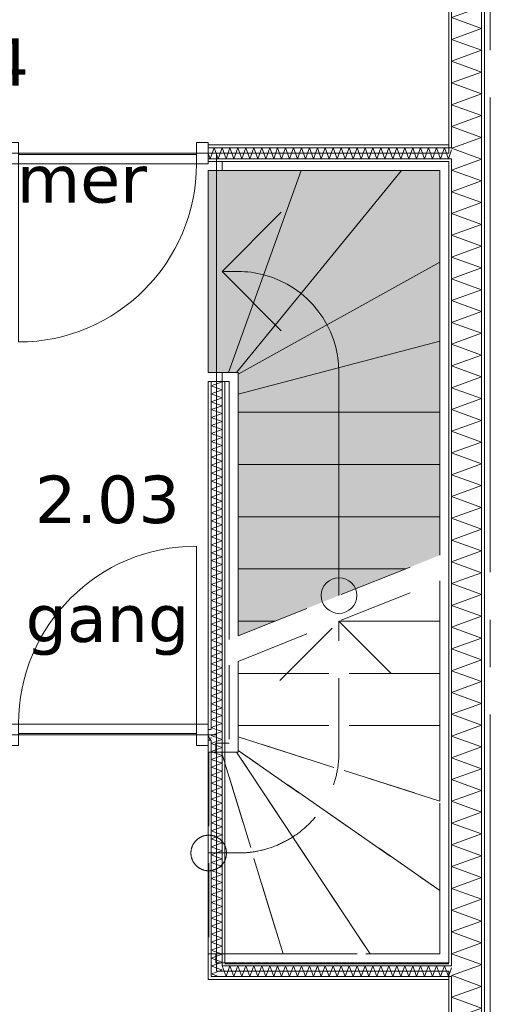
# Model space of a CAD drawing. Header units: millimetres. Extents: x -14925 to 266687, y -3550 to 35834.
# Tile 24 of 244: x 7016 to 9000, y 1530 to 5678. Entities that reach past the tile are written whole.
import ezdxf
from ezdxf.enums import TextEntityAlignment as Align

# ---------------------------------------------------------------- set-up
doc = ezdxf.new("R2010")
doc.units = ezdxf.units.MM
doc.header["$MEASUREMENT"] = 0
doc.linetypes.add('B0204', pattern=[2600, 2000, -200, 200, -200])
doc.linetypes.add('B0701', pattern=[468.239987, 311.999989, -156.239998])
for name, color, linetype in [('24 Trappen', 7, 'Continuous'), ('24 Trappen Afdek-arcering', 7, 'Continuous'), ('A Stramien', 7, 'Continuous'), ('New_22 C Binnenwanden', 7, 'Continuous'), ('New_22 C Binnenwanden Deuren', 7, 'Continuous'), ('New_22 C Binnenwanden Doorsnede-arcering', 7, 'Continuous'), ('New_22 C Binnenwanden Laagscheidingslijnen', 7, 'Continuous'), ('New_Z Gebruiksopp', 7, 'Continuous'), ('New_Z Gebruiksopp Zone omranding', 7, 'Continuous'), ('New_Z Gebruiksopp Zone tekst', 7, 'Continuous')]:
    doc.layers.add(name, color=color, linetype=linetype)
doc.styles.add('GENERATED_STYLE_1', font='verdana.ttf')
doc.styles.add('GENERATED_STYLE_2', font='verdana.ttf')
pattern_1 = [(270, (0, 0), (100, 0), [])]
pattern_2 = [(90, (0, 0), (-100, 0), [])]
pattern_3 = [(180, (0, 0), (0, 100), [])]

# ---------------------------------------------------------------- blocks, each defined once
blk = doc.blocks.new('gang_2.03_6_3', base_point=(7386, 3890))
at = {"layer": 'New_Z Gebruiksopp Zone tekst', "color": 2, "lineweight": 0}
for tag, style, p in [('DUMMY_941', 'GENERATED_STYLE_1', (7386, 3827.9)), ('DUMMY_942', 'GENERATED_STYLE_2', (7386, 3330.7))]:
    blk.add_attdef(tag, text='', height=200, dxfattribs=dict(at, style=style)).set_placement(p, align=Align.TOP_LEFT)
for tag, style, p in [('ROOM_NUMBER', 'GENERATED_STYLE_1', (7386, 3757.1)), ('ROOM_NAME', 'GENERATED_STYLE_2', (7386, 3256.4))]:
    blk.add_attdef(tag, text='', height=200, dxfattribs=dict(at, style=style)).set_placement(p, align=Align.TOP_CENTER)
blk = doc.blocks.new('slaapkamer_2.04_14_3', base_point=(6750, 5732.5))
at = {"layer": 'New_Z Gebruiksopp Zone tekst', "color": 2, "lineweight": 0}
for tag, style, p in [('DUMMY_941', 'GENERATED_STYLE_1', (6750, 5670.4)), ('DUMMY_942', 'GENERATED_STYLE_2', (6750, 5173.2))]:
    blk.add_attdef(tag, text='', height=200, dxfattribs=dict(at, style=style)).set_placement(p, align=Align.TOP_LEFT)
for tag, style, p in [('ROOM_NUMBER', 'GENERATED_STYLE_1', (6750, 5599.6)), ('ROOM_NAME', 'GENERATED_STYLE_2', (6750, 5107.3))]:
    blk.add_attdef(tag, text='', height=200, dxfattribs=dict(at, style=style)).set_placement(p, align=Align.TOP_CENTER)
blk = doc.blocks.new('Stair_2_3')
at = {"layer": '24 Trappen Afdek-arcering', "linetype": 'Continuous', "lineweight": 0, "true_color": 0xffffff}
for points in [[(7811, 4192), (7869, 4192), (7895.9, 4192), (8203, 5042), (7869, 5042), (7811, 5042)], [(8203, 5042), (7895.9, 4192), (7929.9, 4192), (8626.2, 5042)], [(8626.2, 5042), (7929.9, 4192), (7937, 4192), (7937, 4184.9), (8787, 4655.6), (8787, 5042)], [(7937, 4184.9), (7937, 4100.2), (8787, 4323.2), (8787, 4655.6)], [(7937, 4023.9), (8787, 4023.9), (8787, 4323.2), (7937, 4100.2)], [(7937, 4023.9), (7937, 3803.9), (8787, 3803.9), (8787, 4023.9)], [(7937, 3803.9), (7937, 3583.9), (8787, 3583.9), (8787, 3803.9)], [(7937, 3583.9), (7937, 3363.9), (8642.7, 3363.9), (8787, 3421.6), (8787, 3583.9)], [(7937, 3363.9), (7937, 3143.9), (8092.7, 3143.9), (8642.7, 3363.9)], [(7937, 3081.6), (8092.7, 3143.9), (7937, 3143.9)]]:
    blk.add_hatch(color=7, dxfattribs=at).paths.add_polyline_path(points)
at = {"layer": '24 Trappen', "color": 9, "linetype": 'Continuous', "lineweight": 0}
for p, q in [((8825, 5080), (7869, 5080)), ((7869, 5080), (7869, 5042)), ((8825, 3436.8), (8825, 5080)), ((7869, 5042), (7811, 5042)), ((7811, 5042), (7811, 4192)), ((7869, 5042), (8787, 5042)), ((8203, 5042), (7869, 5042)), ((8203, 5042), (7895.9, 4192)), ((7895.9, 4192), (8203, 5042)), ((8626.2, 5042), (7929.9, 4192)), ((7929.9, 4192), (8626.2, 5042)), ((8626.2, 5042), (8203, 5042)), ((8787, 5042), (8626.2, 5042)), ((8787, 5042), (8787, 3421.6)), ((8787, 4655.6), (8787, 5042)), ((7869, 4617), (8119, 4867)), ((8787, 4655.6), (7937, 4184.9)), ((7937, 4184.9), (8787, 4655.6)), ((8787, 4323.2), (8787, 4655.6)), ((7937, 4617), (7869, 4617)), ((8119, 4367), (7869, 4617)), ((8787, 4323.2), (7937, 4100.2)), ((7937, 4100.2), (8787, 4323.2)), ((8787, 4023.9), (8787, 4323.2)), ((7811, 4192), (7869, 4192)), ((7937, 4192), (7869, 4192)), ((7869, 4192), (7869, 4154)), ((7869, 4192), (7895.9, 4192)), ((7895.9, 4192), (7929.9, 4192)), ((7929.9, 4192), (7937, 4192)), ((7937, 3081.6), (7937, 4192)), ((7937, 4192), (7937, 4184.9)), ((8362, 3251.6), (8362, 4192)), ((7869, 4154), (7899, 4154)), ((7899, 4154), (7899, 3066.4)), ((7937, 4184.9), (7937, 4100.2)), ((7937, 4100.2), (7937, 4023.9)), ((8787, 4023.9), (7937, 4023.9)), ((7937, 4023.9), (7937, 3803.9)), ((7937, 4023.9), (8787, 4023.9)), ((8787, 3803.9), (8787, 4023.9)), ((8787, 3803.9), (7937, 3803.9)), ((7937, 3803.9), (7937, 3583.9)), ((7937, 3803.9), (8787, 3803.9)), ((8787, 3583.9), (8787, 3803.9)), ((8787, 3583.9), (7937, 3583.9)), ((7937, 3583.9), (7937, 3363.9)), ((7937, 3583.9), (8787, 3583.9)), ((8787, 3421.6), (8787, 3583.9)), ((8642.7, 3363.9), (7937, 3363.9)), ((7937, 3363.9), (7937, 3143.9)), ((7937, 3363.9), (8642.7, 3363.9)), ((8092.7, 3143.9), (7937, 3143.9)), ((7937, 3143.9), (7937, 3081.6)), ((7937, 3143.9), (8092.7, 3143.9))]:
    blk.add_line(p, q, dxfattribs=at)
at = {"layer": '24 Trappen', "color": 9, "linetype": 'B0701', "lineweight": 0}
for p, q in [((7937, 3081.6), (8787, 3421.6)), ((8825, 1704), (8825, 3329.1)), ((7937, 2973.9), (8787, 3313.9)), ((8787, 3313.9), (8787, 1742)), ((8787, 3143.9), (8787, 3313.9)), ((8112, 2893.9), (8362, 3143.9)), ((8787, 3143.9), (8362, 3143.9)), ((8362, 3143.9), (8787, 3143.9)), ((8362, 2592), (8362, 3143.9)), ((8362, 3143.9), (8612, 2893.9)), ((8787, 2923.9), (8787, 3143.9)), ((7899, 2958.7), (7899, 2630)), ((7937, 2592), (7937, 2973.9)), ((7937, 2973.9), (7937, 2923.9)), ((8787, 2923.9), (7937, 2923.9)), ((7937, 2923.9), (7937, 2703.9)), ((7937, 2923.9), (8787, 2923.9)), ((8787, 2703.9), (8787, 2923.9)), ((8787, 2703.9), (7937, 2703.9)), ((7937, 2703.9), (7937, 2656)), ((7937, 2703.9), (8787, 2703.9)), ((8787, 2386), (8787, 2703.9)), ((8787, 2386), (7937, 2656)), ((7937, 2656), (7937, 2599.1)), ((7937, 2656), (8787, 2386)), ((7899, 2630), (7842.9, 2630)), ((7842.9, 2630), (7842.9, 2592)), ((7866.9, 2592), (7812.9, 2592)), ((7812.9, 2592), (7812.9, 1742)), ((7842.9, 2592), (7937, 2592)), ((8126.6, 1742), (7866.9, 2592)), ((7866.9, 2592), (8126.6, 1742)), ((7929.9, 2592), (7866.9, 2592)), ((8493, 1742), (7929.9, 2592)), ((7929.9, 2592), (8493, 1742)), ((7937, 2592), (7929.9, 2592)), ((8787, 2008.7), (7937, 2599.1)), ((7937, 2599.1), (7937, 2592)), ((7937, 2599.1), (8787, 2008.7)), ((8787, 2008.7), (8787, 2386)), ((7812.9, 2167), (7937, 2167)), ((8787, 1742), (8787, 2008.7)), ((7812.9, 1742), (8126.6, 1742)), ((8787, 1742), (7842.9, 1742)), ((7842.9, 1742), (7842.9, 1704)), ((7842.9, 1704), (8825, 1704)), ((8126.6, 1742), (8493, 1742)), ((8493, 1742), (8787, 1742))]:
    blk.add_line(p, q, dxfattribs=at)
at = {"layer": '24 Trappen', "color": 9, "linetype": 'Continuous', "lineweight": 0}
for centre, radius, start, end in [((7937, 4192), 425, 75.3544, 90), ((7937, 4192), 425, 0, 75.3544), ((8362, 3251.6), 75, 0, 180), ((8362, 3251.6), 75, 180, 0)]:
    blk.add_arc(centre, radius, start, end, dxfattribs=at)
at = {"layer": '24 Trappen', "color": 9, "linetype": 'B0701', "lineweight": 0}
for centre, radius, start, end in [((7937, 2592), 425, 277.9125, 0), ((7812.9, 2167), 75, 0, 180), ((7812.9, 2167), 75, 180, 0), ((7937, 2592), 425, 270, 277.9125)]:
    blk.add_arc(centre, radius, start, end, dxfattribs=at)
blk = doc.blocks.new('*X168')
at = {"layer": 'New_22 C Binnenwanden Doorsnede-arcering', "color": 7, "linetype": 'Continuous', "lineweight": 0}
for p, q in [((8842.6, 6877), (8963, 6833.2)), ((8837, 6787.3), (8963, 6833.2)), ((8837, 6787.3), (8963, 6741.5)), ((8837, 6695.6), (8963, 6741.5)), ((8837, 6695.6), (8963, 6649.7)), ((8837, 6603.9), (8963, 6649.7)), ((8837, 6603.9), (8963, 6558)), ((8837, 6512.2), (8963, 6558)), ((8837, 6512.2), (8963, 6466.3)), ((8837, 6420.4), (8963, 6466.3)), ((8837, 6420.4), (8963, 6374.6)), ((8837, 6328.7), (8963, 6374.6)), ((8837, 6328.7), (8963, 6282.9)), ((8837, 6237), (8963, 6282.9)), ((8837, 6237), (8963, 6191.1)), ((8837, 6145.3), (8963, 6191.1)), ((8837, 6145.3), (8963, 6099.4)), ((8837, 6053.6), (8963, 6099.4)), ((8837, 6053.6), (8963, 6007.7)), ((8837, 5961.8), (8963, 6007.7)), ((8837, 5961.8), (8963, 5916)), ((8837, 5870.1), (8963, 5916)), ((8837, 5870.1), (8963, 5824.3)), ((8837, 5778.4), (8963, 5824.3)), ((8837, 5778.4), (8963, 5732.5)), ((8837, 5686.7), (8963, 5732.5)), ((8837, 5686.7), (8963, 5640.8)), ((8837, 5595), (8963, 5640.8)), ((8837, 5595), (8963, 5549.1)), ((8837, 5503.2), (8963, 5549.1)), ((8837, 5503.2), (8963, 5457.4)), ((8837, 5411.5), (8963, 5457.4)), ((8837, 5411.5), (8963, 5365.6)), ((8837, 5319.8), (8963, 5365.6)), ((8837, 5319.8), (8963, 5273.9)), ((8837, 5228.1), (8963, 5273.9)), ((8837, 5228.1), (8963, 5182.2)), ((8841.5, 5138), (8963, 5182.2))]:
    blk.add_line(p, q, dxfattribs=at)
blk = doc.blocks.new('*X169')
at = {"layer": 'New_22 C Binnenwanden Doorsnede-arcering', "color": 7, "linetype": 'Continuous', "lineweight": 0}
for q in [(8841.5, 5138), (8958.8, 5092)]:
    blk.add_line((8837, 5136.3), q, dxfattribs=at)
blk = doc.blocks.new('*X170')
at = {"layer": 'New_22 C Binnenwanden Doorsnede-arcering', "color": 7, "linetype": 'Continuous', "lineweight": 0}
for p, q in [((8837, 5044.6), (8963, 5090.5)), ((8958.8, 5092), (8963, 5090.5)), ((8837, 5044.6), (8963, 4998.8)), ((8837, 4952.9), (8963, 4998.8)), ((8837, 4952.9), (8963, 4907)), ((8837, 4861.2), (8963, 4907)), ((8837, 4861.2), (8963, 4815.3)), ((8837, 4769.5), (8963, 4815.3)), ((8837, 4769.5), (8963, 4723.6)), ((8837, 4677.7), (8963, 4723.6)), ((8837, 4677.7), (8963, 4631.9)), ((8837, 4586), (8963, 4631.9)), ((8837, 4586), (8963, 4540.2)), ((8837, 4494.3), (8963, 4540.2)), ((8837, 4494.3), (8963, 4448.4)), ((8837, 4402.6), (8963, 4448.4)), ((8837, 4402.6), (8963, 4356.7)), ((8837, 4310.9), (8963, 4356.7)), ((8837, 4310.9), (8963, 4265)), ((8837, 4219.1), (8963, 4265)), ((8837, 4219.1), (8963, 4173.3)), ((8837, 4127.4), (8963, 4173.3)), ((8837, 4127.4), (8963, 4081.6)), ((8837, 4035.7), (8963, 4081.6)), ((8837, 4035.7), (8963, 3989.8)), ((8837, 3944), (8963, 3989.8)), ((8837, 3944), (8963, 3898.1)), ((8837, 3852.3), (8963, 3898.1)), ((8837, 3852.3), (8963, 3806.4)), ((8837, 3760.5), (8963, 3806.4)), ((8837, 3760.5), (8963, 3714.7)), ((8837, 3668.8), (8963, 3714.7)), ((8837, 3668.8), (8963, 3623)), ((8837, 3577.1), (8963, 3623)), ((8837, 3577.1), (8963, 3531.2)), ((8837, 3485.4), (8963, 3531.2)), ((8837, 3485.4), (8963, 3439.5)), ((8837, 3393.7), (8963, 3439.5)), ((8837, 3393.7), (8963, 3347.8)), ((8837, 3301.9), (8963, 3347.8)), ((8837, 3301.9), (8963, 3256.1)), ((8837, 3210.2), (8963, 3256.1)), ((8837, 3210.2), (8963, 3164.4)), ((8837, 3118.5), (8963, 3164.4)), ((8837, 3118.5), (8963, 3072.6)), ((8837, 3026.8), (8963, 3072.6)), ((8837, 3026.8), (8963, 2980.9)), ((8837, 2935.1), (8963, 2980.9)), ((8837, 2935.1), (8963, 2889.2)), ((8837, 2843.3), (8963, 2889.2)), ((8837, 2843.3), (8963, 2797.5)), ((8837, 2751.6), (8963, 2797.5)), ((8837, 2751.6), (8963, 2705.8)), ((8837, 2659.9), (8963, 2705.8)), ((8837, 2659.9), (8963, 2614)), ((8837, 2568.2), (8963, 2614)), ((8837, 2568.2), (8963, 2522.3)), ((8837, 2476.5), (8963, 2522.3)), ((8837, 2476.5), (8963, 2430.6)), ((8837, 2384.7), (8963, 2430.6)), ((8837, 2384.7), (8963, 2338.9)), ((8837, 2293), (8963, 2338.9)), ((8837, 2293), (8963, 2247.2)), ((8837, 2201.3), (8963, 2247.2)), ((8837, 2201.3), (8963, 2155.4)), ((8837, 2109.6), (8963, 2155.4)), ((8837, 2109.6), (8963, 2063.7)), ((8837, 2017.9), (8963, 2063.7)), ((8837, 2017.9), (8963, 1972)), ((8837, 1926.1), (8963, 1972)), ((8837, 1926.1), (8963, 1880.3)), ((8837, 1834.4), (8963, 1880.3)), ((8837, 1834.4), (8963, 1788.5)), ((8837, 1742.7), (8963, 1788.5)), ((8837, 1742.7), (8963, 1696.8)), ((8949.7, 1692), (8963, 1696.8))]:
    blk.add_line(p, q, dxfattribs=at)
blk = doc.blocks.new('*X171')
at = {"layer": 'New_22 C Binnenwanden Doorsnede-arcering', "color": 7, "linetype": 'Continuous', "lineweight": 0}
for q in [(8949.7, 1692), (8850.7, 1646)]:
    blk.add_line((8837, 1651), q, dxfattribs=at)
blk = doc.blocks.new('*X172')
at = {"layer": 'New_22 C Binnenwanden Doorsnede-arcering', "color": 7, "linetype": 'Continuous', "lineweight": 0}
for p, q in [((8850.7, 1646), (8963, 1605.1)), ((8837, 1559.2), (8963, 1605.1)), ((8837, 1559.2), (8963, 1513.4)), ((8837, 1467.5), (8963, 1513.4)), ((8837, 1467.5), (8963, 1421.7)), ((8837, 1375.8), (8963, 1421.7)), ((8837, 1375.8), (8963, 1329.9)), ((8837, 1284.1), (8963, 1329.9)), ((8837, 1284.1), (8963, 1238.2)), ((8837, 1192.4), (8963, 1238.2)), ((8837, 1192.4), (8963, 1146.5)), ((8837, 1100.6), (8963, 1146.5)), ((8837, 1100.6), (8963, 1054.8)), ((8837, 1008.9), (8963, 1054.8)), ((8837, 1008.9), (8963, 963.1)), ((8837, 917.2), (8963, 963.1)), ((8837, 917.2), (8963, 871.3)), ((8837, 825.5), (8963, 871.3)), ((8837, 825.5), (8963, 779.6)), ((8837, 733.8), (8963, 779.6)), ((8837, 733.8), (8963, 687.9)), ((8837, 642), (8963, 687.9)), ((8837, 642), (8963, 596.2)), ((8837, 550.3), (8963, 596.2)), ((8837, 550.3), (8963, 504.5)), ((8837, 458.6), (8963, 504.5)), ((8837, 458.6), (8963, 412.7)), ((8853.8, 373), (8963, 412.7))]:
    blk.add_line(p, q, dxfattribs=at)
blk = doc.blocks.new('Wall_11_3', base_point=(8825, 400))
at = {"layer": 'New_22 C Binnenwanden Doorsnede-arcering', "linetype": 'Continuous', "lineweight": 0, "true_color": 0x000000}
h = blk.add_hatch(dxfattribs=at)
h.set_pattern_fill('325_Houtachtig_plaatmate_E2', color=18, style=0, pattern_type=2)
h.set_pattern_definition(pattern_1)
h.paths.add_polyline_path([(8975, 77), (8975, 7173), (8963, 7173), (8963, 77)])
h = blk.add_hatch(dxfattribs=at)
h.set_pattern_fill('325_Houtachtig_plaatmate_E2', color=18, style=0, pattern_type=2)
h.set_pattern_definition(pattern_1)
h.paths.add_polyline_path([(8837, 5150), (8837, 6862), (8829.5, 6862), (8825, 6850), (8825, 5150)])
h = blk.add_hatch(dxfattribs=at)
h.set_pattern_fill('325_Houtachtig_plaatmate_E2', color=18, style=0, pattern_type=2)
h.set_pattern_definition(pattern_1)
h.paths.add_polyline_path([(8837, 5138), (8837, 5150), (8825, 5150), (8825, 5138)])
h = blk.add_hatch(dxfattribs=at)
h.set_pattern_fill('325_Houtachtig_plaatmate_E2', color=18, style=0, pattern_type=2)
h.set_pattern_definition(pattern_1)
h.paths.add_polyline_path([(8837, 5080), (8837, 5092), (8825, 5092), (8825, 5080)])
h = blk.add_hatch(dxfattribs=at)
h.set_pattern_fill('325_Houtachtig_plaatmate_E2', color=18, style=0, pattern_type=2)
h.set_pattern_definition(pattern_1)
h.paths.add_polyline_path([(8837, 1704), (8837, 5080), (8825, 5080), (8825, 1704)])
h = blk.add_hatch(dxfattribs=at)
h.set_pattern_fill('325_Houtachtig_plaatmate_E2', color=18, style=0, pattern_type=2)
h.set_pattern_definition(pattern_1)
h.paths.add_polyline_path([(8837, 1692), (8837, 1704), (8825, 1704), (8825, 1692)])
h = blk.add_hatch(dxfattribs=at)
h.set_pattern_fill('325_Houtachtig_plaatmate_E2', color=18, style=0, pattern_type=2)
h.set_pattern_definition(pattern_1)
h.paths.add_polyline_path([(8837, 1634), (8837, 1646), (8825, 1646), (8825, 1634)])
h = blk.add_hatch(dxfattribs=at)
h.set_pattern_fill('325_Houtachtig_plaatmate_E2', color=18, style=0, pattern_type=2)
h.set_pattern_definition(pattern_1)
h.paths.add_polyline_path([(8837, 388), (8837, 1634), (8825, 1634), (8825, 400), (8829.5, 388)])
at = {"layer": 'New_22 C Binnenwanden', "color": 1, "linetype": 'Continuous', "lineweight": 0, "flags": 128}
for points in [[(8975, 77), (8975, 7173)], [(8825, 6850), (8825, 5150)], [(8825, 5080), (8825, 1704)], [(8825, 1634), (8825, 400)]]:
    blk.add_lwpolyline(points, dxfattribs=at)
at = {"layer": 'New_22 C Binnenwanden Laagscheidingslijnen', "color": 1, "linetype": 'Continuous', "lineweight": 0}
for p, q in [((8837, 6862), (8837, 5138)), ((8963, 6877), (8963, 373)), ((8837, 5138), (8825, 5138)), ((8825, 5092), (8837, 5092)), ((8837, 5092), (8837, 1692)), ((8837, 1692), (8825, 1692)), ((8825, 1646), (8837, 1646)), ((8837, 1646), (8837, 388))]:
    blk.add_line(p, q, dxfattribs=at)
at = {"layer": 'New_22 C Binnenwanden', "color": 1, "lineweight": 0}
for name in ['*X168', '*X169', '*X170', '*X171', '*X172']:
    blk.add_blockref(name, (0, 0), dxfattribs=at)
blk = doc.blocks.new('*X208')
at = {"layer": 'New_22 C Binnenwanden Doorsnede-arcering', "color": 7, "linetype": 'Continuous', "lineweight": 0}
for p in [(7811, 2663.5), (7823, 2653.5)]:
    blk.add_line(p, (7818.8, 2642), dxfattribs=at)
blk = doc.blocks.new('D1 bl 26[2]_3')
at = {"layer": 'New_22 C Binnenwanden Deuren', "color": 7, "linetype": 'Continuous', "lineweight": 0}
for p, q in [((7761, 2710), (7761, 3460)), ((7011, 2710), (6961, 2710)), ((6961, 2710), (6961, 2620)), ((6961, 2700), (6961, 2688)), ((7011, 2620), (7011, 2710)), ((7011, 2710), (7761, 2710)), ((7011, 2670), (7011, 2710)), ((7811, 2710), (7761, 2710)), ((7761, 2710), (7761, 2620)), ((7761, 2710), (7761, 2670)), ((7811, 2620), (7811, 2710)), ((7811, 2700), (7811, 2688)), ((6961, 2688), (6961, 2642)), ((7761, 2670), (7011, 2670)), ((7811, 2688), (7811, 2642)), ((6961, 2642), (6961, 2630)), ((6961, 2620), (7011, 2620)), ((7761, 2620), (7811, 2620)), ((7811, 2642), (7811, 2630))]:
    blk.add_line(p, q, dxfattribs=at)
blk.add_arc((7761, 2710), 750, 90, 180, dxfattribs=at)
blk = doc.blocks.new('Wall_17_3', base_point=(4675, 2665))
at = {"layer": 'New_22 C Binnenwanden', "color": 1, "linetype": 'Continuous', "lineweight": 0}
for p, q in [((7811, 2700), (7811, 2688)), ((7811, 2688), (7811, 2642)), ((7811, 2642), (7811, 2630))]:
    blk.add_line(p, q, dxfattribs=at)
at = {"layer": 'New_22 C Binnenwanden Laagscheidingslijnen', "color": 1, "linetype": 'Continuous', "lineweight": 0}
for p, q in [((7823, 2688), (7811, 2688)), ((7811, 2642), (7823, 2642))]:
    blk.add_line(p, q, dxfattribs=at)
at = {"layer": 'New_22 C Binnenwanden', "color": 1, "lineweight": 0}
blk.add_blockref('*X208', (0, 0), dxfattribs=at)
at = {"layer": 'New_22 C Binnenwanden Deuren', "color": 7, "linetype": 'Continuous', "lineweight": 0}
blk.add_blockref('D1 bl 26[2]_3', (0, 0), dxfattribs=at)
blk = doc.blocks.new('*X306')
at = {"layer": 'New_22 C Binnenwanden Doorsnede-arcering', "color": 7, "linetype": 'Continuous', "lineweight": 0}
for p, q in [((7869, 1674.3), (7841.1, 1664.1)), ((7869, 1674.3), (7856, 1679)), ((7854.7, 1646), (7831.4, 1654.4))]:
    blk.add_line(p, q, dxfattribs=at)
blk = doc.blocks.new('*X307')
at = {"layer": 'New_22 C Binnenwanden Doorsnede-arcering', "color": 7, "linetype": 'Continuous', "lineweight": 0}
for p, q in [((7825.7, 1692), (7823, 1691)), ((7856, 1679), (7823, 1691)), ((7841.1, 1664.1), (7823, 1657.5)), ((7831.4, 1654.4), (7823, 1657.5))]:
    blk.add_line(p, q, dxfattribs=at)
blk = doc.blocks.new('*X308')
at = {"layer": 'New_22 C Binnenwanden Doorsnede-arcering', "color": 7, "linetype": 'Continuous', "lineweight": 0}
for p, q in [((7859.8, 2642), (7823, 2628.6)), ((7869, 2611.9), (7823, 2628.6)), ((7869, 2611.9), (7823, 2595.1)), ((7869, 2578.4), (7823, 2595.1)), ((7869, 2578.4), (7823, 2561.6)), ((7869, 2544.9), (7823, 2561.6)), ((7869, 2544.9), (7823, 2528.1)), ((7869, 2511.4), (7823, 2528.1)), ((7869, 2511.4), (7823, 2494.7)), ((7869, 2477.9), (7823, 2494.7)), ((7869, 2477.9), (7823, 2461.2)), ((7869, 2444.4), (7823, 2461.2)), ((7869, 2444.4), (7823, 2427.7)), ((7869, 2410.9), (7823, 2427.7)), ((7869, 2410.9), (7823, 2394.2)), ((7869, 2377.5), (7823, 2394.2)), ((7869, 2377.5), (7823, 2360.7)), ((7869, 2344), (7823, 2360.7)), ((7869, 2344), (7823, 2327.2)), ((7869, 2310.5), (7823, 2327.2)), ((7869, 2310.5), (7823, 2293.7)), ((7869, 2277), (7823, 2293.7)), ((7869, 2277), (7823, 2260.3)), ((7869, 2243.5), (7823, 2260.3)), ((7869, 2243.5), (7823, 2226.8)), ((7869, 2210), (7823, 2226.8)), ((7869, 2210), (7823, 2193.3)), ((7869, 2176.5), (7823, 2193.3)), ((7869, 2176.5), (7823, 2159.8)), ((7869, 2143.1), (7823, 2159.8)), ((7869, 2143.1), (7823, 2126.3)), ((7869, 2109.6), (7823, 2126.3)), ((7869, 2109.6), (7823, 2092.8)), ((7869, 2076.1), (7823, 2092.8)), ((7869, 2076.1), (7823, 2059.3)), ((7869, 2042.6), (7823, 2059.3)), ((7869, 2042.6), (7823, 2025.9)), ((7869, 2009.1), (7823, 2025.9)), ((7869, 2009.1), (7823, 1992.4)), ((7869, 1975.6), (7823, 1992.4)), ((7869, 1975.6), (7823, 1958.9)), ((7869, 1942.1), (7823, 1958.9)), ((7869, 1942.1), (7823, 1925.4)), ((7869, 1908.7), (7823, 1925.4)), ((7869, 1908.7), (7823, 1891.9)), ((7869, 1875.2), (7823, 1891.9)), ((7869, 1875.2), (7823, 1858.4)), ((7869, 1841.7), (7823, 1858.4)), ((7869, 1841.7), (7823, 1824.9)), ((7869, 1808.2), (7823, 1824.9)), ((7869, 1808.2), (7823, 1791.5)), ((7869, 1774.7), (7823, 1791.5)), ((7869, 1774.7), (7823, 1758)), ((7869, 1741.2), (7823, 1758)), ((7869, 1741.2), (7823, 1724.5)), ((7869, 1707.7), (7823, 1724.5)), ((7869, 1707.7), (7825.7, 1692))]:
    blk.add_line(p, q, dxfattribs=at)
blk = doc.blocks.new('*X309')
at = {"layer": 'New_22 C Binnenwanden Doorsnede-arcering', "color": 7, "linetype": 'Continuous', "lineweight": 0}
for p, q in [((7869, 2678.8), (7823, 2662.1)), ((7869, 2645.3), (7823, 2662.1)), ((7869, 2678.8), (7843.8, 2688)), ((7869, 2645.3), (7859.8, 2642))]:
    blk.add_line(p, q, dxfattribs=at)
blk = doc.blocks.new('*X310')
at = {"layer": 'New_22 C Binnenwanden Doorsnede-arcering', "color": 7, "linetype": 'Continuous', "lineweight": 0}
for p, q in [((7869, 4152.2), (7823, 4135.4)), ((7869, 4152.2), (7864, 4154)), ((7869, 4118.7), (7823, 4135.4)), ((7869, 4118.7), (7823, 4101.9)), ((7869, 4085.2), (7823, 4101.9)), ((7869, 4085.2), (7823, 4068.5)), ((7869, 4051.7), (7823, 4068.5)), ((7869, 4051.7), (7823, 4035)), ((7869, 4018.2), (7823, 4035)), ((7869, 4018.2), (7823, 4001.5)), ((7869, 3984.7), (7823, 4001.5)), ((7869, 3984.7), (7823, 3968)), ((7869, 3951.3), (7823, 3968)), ((7869, 3951.3), (7823, 3934.5)), ((7869, 3917.8), (7823, 3934.5)), ((7869, 3917.8), (7823, 3901)), ((7869, 3884.3), (7823, 3901)), ((7869, 3884.3), (7823, 3867.5)), ((7869, 3850.8), (7823, 3867.5)), ((7869, 3850.8), (7823, 3834.1)), ((7869, 3817.3), (7823, 3834.1)), ((7869, 3817.3), (7823, 3800.6)), ((7869, 3783.8), (7823, 3800.6)), ((7869, 3783.8), (7823, 3767.1)), ((7869, 3750.3), (7823, 3767.1)), ((7869, 3750.3), (7823, 3733.6)), ((7869, 3716.9), (7823, 3733.6)), ((7869, 3716.9), (7823, 3700.1)), ((7869, 3683.4), (7823, 3700.1)), ((7869, 3683.4), (7823, 3666.6)), ((7869, 3649.9), (7823, 3666.6)), ((7869, 3649.9), (7823, 3633.2)), ((7869, 3616.4), (7823, 3633.2)), ((7869, 3616.4), (7823, 3599.7)), ((7869, 3582.9), (7823, 3599.7)), ((7869, 3582.9), (7823, 3566.2)), ((7869, 3549.4), (7823, 3566.2)), ((7869, 3549.4), (7823, 3532.7)), ((7869, 3516), (7823, 3532.7)), ((7869, 3516), (7823, 3499.2)), ((7869, 3482.5), (7823, 3499.2)), ((7869, 3482.5), (7823, 3465.7)), ((7869, 3449), (7823, 3465.7)), ((7869, 3449), (7823, 3432.2)), ((7869, 3415.5), (7823, 3432.2)), ((7869, 3415.5), (7823, 3398.8)), ((7869, 3382), (7823, 3398.8)), ((7869, 3382), (7823, 3365.3)), ((7869, 3348.5), (7823, 3365.3)), ((7869, 3348.5), (7823, 3331.8)), ((7869, 3315), (7823, 3331.8)), ((7869, 3315), (7823, 3298.3)), ((7869, 3281.6), (7823, 3298.3)), ((7869, 3281.6), (7823, 3264.8)), ((7869, 3248.1), (7823, 3264.8)), ((7869, 3248.1), (7823, 3231.3)), ((7869, 3214.6), (7823, 3231.3)), ((7869, 3214.6), (7823, 3197.8)), ((7869, 3181.1), (7823, 3197.8)), ((7869, 3181.1), (7823, 3164.4)), ((7869, 3147.6), (7823, 3164.4)), ((7869, 3147.6), (7823, 3130.9)), ((7869, 3114.1), (7823, 3130.9)), ((7869, 3114.1), (7823, 3097.4)), ((7869, 3080.6), (7823, 3097.4)), ((7869, 3080.6), (7823, 3063.9)), ((7869, 3047.2), (7823, 3063.9)), ((7869, 3047.2), (7823, 3030.4)), ((7869, 3013.7), (7823, 3030.4)), ((7869, 3013.7), (7823, 2996.9)), ((7869, 2980.2), (7823, 2996.9)), ((7869, 2980.2), (7823, 2963.4)), ((7869, 2946.7), (7823, 2963.4)), ((7869, 2946.7), (7823, 2930)), ((7869, 2913.2), (7823, 2930)), ((7869, 2913.2), (7823, 2896.5)), ((7869, 2879.7), (7823, 2896.5)), ((7869, 2879.7), (7823, 2863)), ((7869, 2846.2), (7823, 2863)), ((7869, 2846.2), (7823, 2829.5)), ((7869, 2812.8), (7823, 2829.5)), ((7869, 2812.8), (7823, 2796)), ((7869, 2779.3), (7823, 2796)), ((7869, 2779.3), (7823, 2762.5)), ((7869, 2745.8), (7823, 2762.5)), ((7869, 2745.8), (7823, 2729)), ((7869, 2712.3), (7823, 2729)), ((7869, 2712.3), (7823, 2695.6)), ((7843.8, 2688), (7823, 2695.6))]:
    blk.add_line(p, q, dxfattribs=at)
blk = doc.blocks.new('Wall_33_3', base_point=(7846, 4154))
at = {"layer": 'New_22 C Binnenwanden Doorsnede-arcering', "linetype": 'Continuous', "lineweight": 0, "true_color": 0x000000}
h = blk.add_hatch(dxfattribs=at)
h.set_pattern_fill('325_Houtachtig_plaatmate_E2', color=18, style=0, pattern_type=2)
h.set_pattern_definition(pattern_2)
h.paths.add_polyline_path([(7823, 2700), (7823, 4154), (7811, 4154), (7811, 2700)])
h = blk.add_hatch(dxfattribs=at)
h.set_pattern_fill('325_Houtachtig_plaatmate_E2', color=18, style=0, pattern_type=2)
h.set_pattern_definition(pattern_2)
h.paths.add_polyline_path([(7881, 1704), (7881, 4154), (7869, 4154), (7869, 1704)])
h = blk.add_hatch(dxfattribs=at)
h.set_pattern_fill('325_Houtachtig_plaatmate_E2', color=18, style=0, pattern_type=2)
h.set_pattern_definition(pattern_2)
h.paths.add_polyline_path([(7811, 2700), (7811, 2688), (7823, 2688), (7823, 2700)])
h = blk.add_hatch(dxfattribs=at)
h.set_pattern_fill('325_Houtachtig_plaatmate_E2', color=18, style=0, pattern_type=2)
h.set_pattern_definition(pattern_2)
h.paths.add_polyline_path([(7811, 2642), (7811, 2630), (7823, 2630), (7823, 2642)])
h = blk.add_hatch(dxfattribs=at)
h.set_pattern_fill('325_Houtachtig_plaatmate_E2', color=18, style=0, pattern_type=2)
h.set_pattern_definition(pattern_2)
h.paths.add_polyline_path([(7811, 2630), (7811, 1646), (7823, 1646), (7823, 2630)])
h = blk.add_hatch(dxfattribs=at)
h.set_pattern_fill('325_Houtachtig_plaatmate_E2', color=18, style=0, pattern_type=2)
h.set_pattern_definition(pattern_2)
h.paths.add_polyline_path([(7881, 1704), (7869, 1692), (7881, 1692)])
h = blk.add_hatch(dxfattribs=at)
h.set_pattern_fill('325_Houtachtig_plaatmate_E2', color=18, style=0, pattern_type=2)
h.set_pattern_definition(pattern_2)
h.paths.add_polyline_path([(7881, 1704), (7869, 1704), (7869, 1692)])
h = blk.add_hatch(dxfattribs=at)
h.set_pattern_fill('325_Houtachtig_plaatmate_E2', color=18, style=0, pattern_type=2)
h.set_pattern_definition(pattern_2)
h.paths.add_polyline_path([(7823, 1646), (7811, 1634), (7823, 1634)])
h = blk.add_hatch(dxfattribs=at)
h.set_pattern_fill('325_Houtachtig_plaatmate_E2', color=18, style=0, pattern_type=2)
h.set_pattern_definition(pattern_2)
h.paths.add_polyline_path([(7823, 1646), (7811, 1646), (7811, 1634)])
at = {"layer": 'New_22 C Binnenwanden', "color": 1, "linetype": 'Continuous', "lineweight": 0, "flags": 128}
for points in [[(7811, 4154), (7811, 2700)], [(7823, 4154), (7811, 4154)], [(7869, 4154), (7823, 4154)], [(7881, 4154), (7869, 4154)], [(7881, 1704), (7881, 4154)], [(7811, 2630), (7811, 1634)], [(7811, 1634), (7823, 1634)]]:
    blk.add_lwpolyline(points, dxfattribs=at)
at = {"layer": 'New_22 C Binnenwanden Laagscheidingslijnen', "color": 1, "linetype": 'Continuous', "lineweight": 0}
for p, q in [((7823, 2700), (7823, 4154)), ((7869, 2688), (7869, 4154)), ((7823, 2688), (7823, 2700)), ((7823, 2688), (7811, 2688)), ((7869, 2642), (7869, 2688)), ((7811, 2642), (7823, 2642)), ((7823, 2630), (7823, 2642)), ((7823, 1646), (7823, 2630)), ((7869, 1692), (7869, 2642)), ((7869, 1692), (7881, 1692)), ((7823, 1646), (7869, 1646))]:
    blk.add_line(p, q, dxfattribs=at)
at = {"layer": 'New_22 C Binnenwanden', "color": 1, "lineweight": 0}
for name in ['*X310', '*X309', '*X308', '*X307', '*X306']:
    blk.add_blockref(name, (0, 0), dxfattribs=at)
blk = doc.blocks.new('*X312')
at = {"layer": 'New_22 C Binnenwanden Doorsnede-arcering', "color": 7, "linetype": 'Continuous', "lineweight": 0}
blk.add_line((8837, 5129.5), (8825, 5096.5), dxfattribs=at)
blk = doc.blocks.new('*X313')
at = {"layer": 'New_22 C Binnenwanden Doorsnede-arcering', "color": 7, "linetype": 'Continuous', "lineweight": 0}
blk.add_line((6961, 5127.2), (6949, 5094.2), dxfattribs=at)
blk = doc.blocks.new('*X314')
at = {"layer": 'New_22 C Binnenwanden Doorsnede-arcering', "color": 7, "linetype": 'Continuous', "lineweight": 0}
for p, q in [((7811, 5113.5), (7818.8, 5092)), ((7835.6, 5138), (7818.8, 5092)), ((7835.6, 5138), (7852.3, 5092)), ((7869, 5138), (7852.3, 5092)), ((7869, 5138), (7885.8, 5092)), ((7902.5, 5138), (7885.8, 5092)), ((7902.5, 5138), (7919.3, 5092)), ((7936, 5138), (7919.3, 5092)), ((7936, 5138), (7952.7, 5092)), ((7969.5, 5138), (7952.7, 5092)), ((7969.5, 5138), (7986.2, 5092)), ((8003, 5138), (7986.2, 5092)), ((8003, 5138), (8019.7, 5092)), ((8036.5, 5138), (8019.7, 5092)), ((8036.5, 5138), (8053.2, 5092)), ((8069.9, 5138), (8053.2, 5092)), ((8069.9, 5138), (8086.7, 5092)), ((8103.4, 5138), (8086.7, 5092)), ((8103.4, 5138), (8120.2, 5092)), ((8136.9, 5138), (8120.2, 5092)), ((8136.9, 5138), (8153.7, 5092)), ((8170.4, 5138), (8153.7, 5092)), ((8170.4, 5138), (8187.1, 5092)), ((8203.9, 5138), (8187.1, 5092)), ((8203.9, 5138), (8220.6, 5092)), ((8237.4, 5138), (8220.6, 5092)), ((8237.4, 5138), (8254.1, 5092)), ((8270.9, 5138), (8254.1, 5092)), ((8270.9, 5138), (8287.6, 5092)), ((8304.3, 5138), (8287.6, 5092)), ((8304.3, 5138), (8321.1, 5092)), ((8337.8, 5138), (8321.1, 5092)), ((8337.8, 5138), (8354.6, 5092)), ((8371.3, 5138), (8354.6, 5092)), ((8371.3, 5138), (8388.1, 5092)), ((8404.8, 5138), (8388.1, 5092)), ((8404.8, 5138), (8421.5, 5092)), ((8438.3, 5138), (8421.5, 5092)), ((8438.3, 5138), (8455, 5092)), ((8471.8, 5138), (8455, 5092)), ((8471.8, 5138), (8488.5, 5092)), ((8505.3, 5138), (8488.5, 5092)), ((8505.3, 5138), (8522, 5092)), ((8538.7, 5138), (8522, 5092)), ((8538.7, 5138), (8555.5, 5092)), ((8572.2, 5138), (8555.5, 5092)), ((8572.2, 5138), (8589, 5092)), ((8605.7, 5138), (8589, 5092)), ((8605.7, 5138), (8622.5, 5092)), ((8639.2, 5138), (8622.5, 5092)), ((8639.2, 5138), (8655.9, 5092)), ((8672.7, 5138), (8655.9, 5092)), ((8672.7, 5138), (8689.4, 5092)), ((8706.2, 5138), (8689.4, 5092)), ((8706.2, 5138), (8722.9, 5092)), ((8739.7, 5138), (8722.9, 5092)), ((8739.7, 5138), (8756.4, 5092)), ((8773.1, 5138), (8756.4, 5092)), ((8773.1, 5138), (8789.9, 5092)), ((8806.6, 5138), (8789.9, 5092)), ((8806.6, 5138), (8823.4, 5092)), ((8825, 5096.5), (8823.4, 5092))]:
    blk.add_line(p, q, dxfattribs=at)
blk = doc.blocks.new('D1 bl 26[10]_3')
at = {"layer": 'New_22 C Binnenwanden Deuren', "color": 7, "linetype": 'Continuous', "lineweight": 0}
for p, q in [((7011, 5160), (6961, 5160)), ((6961, 5160), (6961, 5070)), ((6961, 5138), (6961, 5150)), ((7011, 5070), (7011, 5160)), ((7811, 5160), (7761, 5160)), ((7761, 5160), (7761, 5070)), ((7811, 5070), (7811, 5160)), ((7811, 5138), (7811, 5150)), ((6961, 5092), (6961, 5138)), ((7011, 5070), (7011, 5110)), ((7011, 5110), (7761, 5110)), ((7761, 5110), (7761, 5070)), ((7811, 5092), (7811, 5138)), ((6961, 5080), (6961, 5092)), ((6961, 5070), (7011, 5070)), ((7011, 5070), (7011, 4320)), ((7761, 5070), (7011, 5070)), ((7761, 5070), (7811, 5070)), ((7811, 5080), (7811, 5092))]:
    blk.add_line(p, q, dxfattribs=at)
blk.add_arc((7011, 5070), 750, 270, 0, dxfattribs=at)
blk = doc.blocks.new('Wall_34_3', base_point=(6926, 5115))
at = {"layer": 'New_22 C Binnenwanden Doorsnede-arcering', "linetype": 'Continuous', "lineweight": 0, "true_color": 0x000000}
h = blk.add_hatch(dxfattribs=at)
h.set_pattern_fill('325_Houtachtig_plaatmate_E2', color=18, style=0, pattern_type=2)
h.set_pattern_definition(pattern_3)
h.paths.add_polyline_path([(6903, 5150), (6903, 5138), (6961, 5138), (6961, 5150)])
h = blk.add_hatch(dxfattribs=at)
h.set_pattern_fill('325_Houtachtig_plaatmate_E2', color=18, style=0, pattern_type=2)
h.set_pattern_definition(pattern_3)
h.paths.add_polyline_path([(7811, 5150), (7811, 5138), (8825, 5138), (8825, 5150)])
h = blk.add_hatch(dxfattribs=at)
h.set_pattern_fill('325_Houtachtig_plaatmate_E2', color=18, style=0, pattern_type=2)
h.set_pattern_definition(pattern_3)
h.paths.add_polyline_path([(7811, 5080), (8825, 5080), (8825, 5092), (7811, 5092)])
at = {"layer": 'New_22 C Binnenwanden', "color": 1, "linetype": 'Continuous', "lineweight": 0}
for p, q in [((6961, 5138), (6961, 5150)), ((7811, 5138), (7811, 5150)), ((6961, 5092), (6961, 5138)), ((7811, 5092), (7811, 5138)), ((6961, 5080), (6961, 5092)), ((7811, 5080), (7811, 5092))]:
    blk.add_line(p, q, dxfattribs=at)
at = {"layer": 'New_22 C Binnenwanden', "color": 1, "linetype": 'Continuous', "lineweight": 0, "flags": 128}
for points in [[(6961, 5150), (6903, 5150)], [(8825, 5150), (7811, 5150)], [(7811, 5080), (8825, 5080)]]:
    blk.add_lwpolyline(points, dxfattribs=at)
at = {"layer": 'New_22 C Binnenwanden Laagscheidingslijnen', "color": 1, "linetype": 'Continuous', "lineweight": 0}
for p, q in [((6949, 5138), (6903, 5138)), ((6961, 5138), (6949, 5138)), ((8825, 5138), (7811, 5138)), ((8837, 5138), (8825, 5138)), ((6961, 5092), (6949, 5092)), ((8825, 5092), (7811, 5092)), ((8825, 5092), (8837, 5092))]:
    blk.add_line(p, q, dxfattribs=at)
at = {"layer": 'New_22 C Binnenwanden', "color": 1, "lineweight": 0}
for name in ['*X313', '*X314', '*X312']:
    blk.add_blockref(name, (0, 0), dxfattribs=at)
at = {"layer": 'New_22 C Binnenwanden Deuren', "color": 7, "linetype": 'Continuous', "lineweight": 0}
blk.add_blockref('D1 bl 26[10]_3', (0, 0), dxfattribs=at)
blk = doc.blocks.new('*X317')
at = {"layer": 'New_22 C Binnenwanden Doorsnede-arcering', "color": 7, "linetype": 'Continuous', "lineweight": 0}
blk.add_line((8837, 1683.5), (8825, 1650.5), dxfattribs=at)
blk = doc.blocks.new('*X318')
at = {"layer": 'New_22 C Binnenwanden Doorsnede-arcering', "color": 7, "linetype": 'Continuous', "lineweight": 0}
for p, q in [((7869, 1692), (7885.8, 1646)), ((7869, 1692), (7869, 1691.9)), ((7902.5, 1692), (7885.8, 1646)), ((7902.5, 1692), (7919.3, 1646)), ((7936, 1692), (7919.3, 1646)), ((7936, 1692), (7952.7, 1646)), ((7969.5, 1692), (7952.7, 1646)), ((7969.5, 1692), (7986.2, 1646)), ((8003, 1692), (7986.2, 1646)), ((8003, 1692), (8019.7, 1646)), ((8036.5, 1692), (8019.7, 1646)), ((8036.5, 1692), (8053.2, 1646)), ((8069.9, 1692), (8053.2, 1646)), ((8069.9, 1692), (8086.7, 1646)), ((8103.4, 1692), (8086.7, 1646)), ((8103.4, 1692), (8120.2, 1646)), ((8136.9, 1692), (8120.2, 1646)), ((8136.9, 1692), (8153.7, 1646)), ((8170.4, 1692), (8153.7, 1646)), ((8170.4, 1692), (8187.1, 1646)), ((8203.9, 1692), (8187.1, 1646)), ((8203.9, 1692), (8220.6, 1646)), ((8237.4, 1692), (8220.6, 1646)), ((8237.4, 1692), (8254.1, 1646)), ((8270.9, 1692), (8254.1, 1646)), ((8270.9, 1692), (8287.6, 1646)), ((8304.3, 1692), (8287.6, 1646)), ((8304.3, 1692), (8321.1, 1646)), ((8337.8, 1692), (8321.1, 1646)), ((8337.8, 1692), (8354.6, 1646)), ((8371.3, 1692), (8354.6, 1646)), ((8371.3, 1692), (8388.1, 1646)), ((8404.8, 1692), (8388.1, 1646)), ((8404.8, 1692), (8421.5, 1646)), ((8438.3, 1692), (8421.5, 1646)), ((8438.3, 1692), (8455, 1646)), ((8471.8, 1692), (8455, 1646)), ((8471.8, 1692), (8488.5, 1646)), ((8505.3, 1692), (8488.5, 1646)), ((8505.3, 1692), (8522, 1646)), ((8538.7, 1692), (8522, 1646)), ((8538.7, 1692), (8555.5, 1646)), ((8572.2, 1692), (8555.5, 1646)), ((8572.2, 1692), (8589, 1646)), ((8605.7, 1692), (8589, 1646)), ((8605.7, 1692), (8622.5, 1646)), ((8639.2, 1692), (8622.5, 1646)), ((8639.2, 1692), (8655.9, 1646)), ((8672.7, 1692), (8655.9, 1646)), ((8672.7, 1692), (8689.4, 1646)), ((8706.2, 1692), (8689.4, 1646)), ((8706.2, 1692), (8722.9, 1646)), ((8739.7, 1692), (8722.9, 1646)), ((8739.7, 1692), (8756.4, 1646)), ((8773.1, 1692), (8756.4, 1646)), ((8773.1, 1692), (8789.9, 1646)), ((8806.6, 1692), (8789.9, 1646)), ((8806.6, 1692), (8823.4, 1646)), ((8825, 1650.5), (8823.4, 1646))]:
    blk.add_line(p, q, dxfattribs=at)
blk = doc.blocks.new('Wall_35_3', base_point=(7846, 1669))
at = {"layer": 'New_22 C Binnenwanden Doorsnede-arcering', "linetype": 'Continuous', "lineweight": 0, "true_color": 0x000000}
h = blk.add_hatch(dxfattribs=at)
h.set_pattern_fill('325_Houtachtig_plaatmate_E2', color=18, style=0, pattern_type=2)
h.set_pattern_definition(pattern_3)
h.paths.add_polyline_path([(7881, 1692), (8825, 1692), (8825, 1704), (7881, 1704)])
h = blk.add_hatch(dxfattribs=at)
h.set_pattern_fill('325_Houtachtig_plaatmate_E2', color=18, style=0, pattern_type=2)
h.set_pattern_definition(pattern_3)
h.paths.add_polyline_path([(7823, 1634), (8825, 1634), (8825, 1646), (7823, 1646)])
at = {"layer": 'New_22 C Binnenwanden', "color": 1, "linetype": 'Continuous', "lineweight": 0, "flags": 128}
for points in [[(8825, 1704), (7881, 1704)], [(7823, 1634), (8825, 1634)]]:
    blk.add_lwpolyline(points, dxfattribs=at)
at = {"layer": 'New_22 C Binnenwanden Laagscheidingslijnen', "color": 1, "linetype": 'Continuous', "lineweight": 0}
for p, q in [((7869, 1692), (7881, 1692)), ((8825, 1692), (7881, 1692)), ((8837, 1692), (8825, 1692)), ((7823, 1646), (7869, 1646)), ((8825, 1646), (7869, 1646)), ((8825, 1646), (8837, 1646))]:
    blk.add_line(p, q, dxfattribs=at)
at = {"layer": 'New_22 C Binnenwanden', "color": 1, "lineweight": 0}
for name in ['*X318', '*X317']:
    blk.add_blockref(name, (0, 0), dxfattribs=at)
blk = doc.blocks.new('Standard grid marker_2')
at = {"layer": 'A Stramien', "color": 7, "linetype": 'B0204', "lineweight": 0}
blk.add_line((1000, 0), (24500, 0), dxfattribs=at)
at = {"layer": 'A Stramien', "color": 9, "lineweight": 0, "style": 'GENERATED_STYLE_2'}
blk.add_attdef('AC_MarkerText_1', text='', height=400, rotation=90, dxfattribs=at).set_placement((-948.6, -142.5), align=Align.TOP_CENTER)

msp = doc.modelspace()

# ---------------------------------------------------------------- linework, layer by layer
at = {"layer": 'New_Z Gebruiksopp Zone omranding', "color": 254, "linetype": 'Continuous', "lineweight": 0, "true_color": 0xe4e3c5, "flags": 128}
for points in [[(4675, 6850), (4675, 4515), (6926, 4515), (6926, 5115), (8825, 5115), (8825, 6850), (5095, 6850)], [(4675, 2665), (4675, 400), (8825, 400), (8825, 1669), (7846, 1669), (7846, 2665)]]:
    msp.add_lwpolyline(points, close=True, dxfattribs=at)
at = {"layer": 'New_Z Gebruiksopp Zone omranding', "color": 254, "linetype": 'Continuous', "lineweight": 0, "true_color": 0xd1c2fc, "flags": 128}
msp.add_lwpolyline([(6926, 5115), (6926, 2665), (7846, 2665), (7846, 5115)], close=True, dxfattribs=at)

# ---------------------------------------------------------------- block references
at = {"layer": '24 Trappen', "color": 253, "linetype": 'Continuous', "lineweight": 0, "true_color": 0x99a3a6}
msp.add_blockref('Stair_2_3', (0, 0), dxfattribs=at)
at = {"layer": 'A Stramien', "color": 1, "linetype": 'Continuous', "lineweight": 0, "zscale": 1000, "rotation": 270}
msp.add_blockref('Standard grid marker_2', (9000, 21950), dxfattribs=at)
at = {"layer": 'New_22 C Binnenwanden', "color": 1, "lineweight": 0}
for name, p in [('Wall_11_3', (8825, 400)), ('Wall_34_3', (6926, 5115)), ('Wall_33_3', (7846, 4154)), ('Wall_17_3', (4675, 2665)), ('Wall_35_3', (7846, 1669))]:
    msp.add_blockref(name, p, dxfattribs=at)
at = {"layer": 'New_Z Gebruiksopp', "color": 2, "linetype": 'Continuous', "lineweight": 0}
for name, p, values in [('slaapkamer_2.04_14_3', (6750, 5732.5), {'ROOM_NAME': 'slaapkamer', 'ROOM_NUMBER': '2.04'}), ('gang_2.03_6_3', (7386, 3890), {'ROOM_NAME': 'gang', 'ROOM_NUMBER': '2.03'})]:
    msp.add_blockref(name, p, dxfattribs=at).add_auto_attribs(values)

doc.saveas('drawing.dxf')
